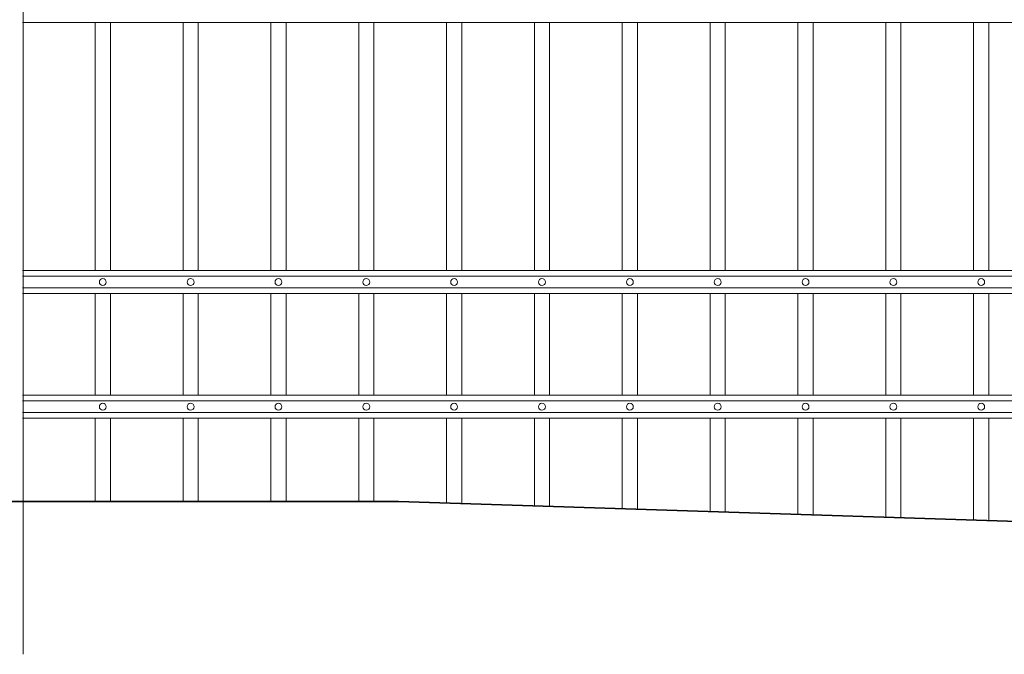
# Model space of a CAD drawing. Header units: millimetres. Extents: x 6567289036 to 6568990308, y 5976640423 to 5977332400.
# Tile 250 of 256: x 6568269338 to 6568270612, y 5976808083 to 5976808904. Entities that reach past the tile are written whole.
import ezdxf

# ---------------------------------------------------------------- set-up
doc = ezdxf.new("R2010")
doc.units = ezdxf.units.MM
doc.layers.add('01_widok', color=7, linetype='Continuous', lineweight=13)

# ---------------------------------------------------------------- blocks, each defined once
blk = doc.blocks.new('A$C6D0402AF')
at = {"layer": '01_widok'}
for p, q in [((2.57, 0.789), (0.06, 0.789)), ((0.155, 0.789), (0.155, 0.4642)), ((0.175, 0.789), (0.175, 0.4642)), ((0.27, 0.789), (0.27, 0.4642)), ((0.29, 0.789), (0.29, 0.4642)), ((0.385, 0.789), (0.385, 0.4642)), ((0.405, 0.789), (0.405, 0.4642)), ((0.5, 0.789), (0.5, 0.4642)), ((0.52, 0.789), (0.52, 0.4642)), ((0.615, 0.789), (0.615, 0.4642)), ((0.635, 0.789), (0.635, 0.4642)), ((0.73, 0.789), (0.73, 0.4642)), ((0.75, 0.789), (0.75, 0.4642)), ((0.845, 0.789), (0.845, 0.4642)), ((0.865, 0.789), (0.865, 0.4642)), ((0.96, 0.789), (0.96, 0.4642)), ((0.98, 0.789), (0.98, 0.4642)), ((1.075, 0.789), (1.075, 0.4642)), ((1.095, 0.789), (1.095, 0.4642)), ((1.19, 0.789), (1.19, 0.4642)), ((1.21, 0.789), (1.21, 0.4642)), ((1.305, 0.789), (1.305, 0.4642)), ((1.325, 0.789), (1.325, 0.4642)), ((2.57, 0.4642), (0.06, 0.4642)), ((2.57, 0.4567), (0.06, 0.4567)), ((2.57, 0.4417), (0.06, 0.4417)), ((2.57, 0.4342), (0.06, 0.4342)), ((0.155, 0.4342), (0.155, 0.301)), ((0.175, 0.4342), (0.175, 0.301)), ((0.27, 0.4342), (0.27, 0.301)), ((0.29, 0.4342), (0.29, 0.301)), ((0.385, 0.4342), (0.385, 0.301)), ((0.405, 0.4342), (0.405, 0.301)), ((0.5, 0.4342), (0.5, 0.301)), ((0.52, 0.4342), (0.52, 0.301)), ((0.615, 0.4342), (0.615, 0.301)), ((0.635, 0.4342), (0.635, 0.301)), ((0.73, 0.4342), (0.73, 0.301)), ((0.75, 0.4342), (0.75, 0.301)), ((0.845, 0.4342), (0.845, 0.301)), ((0.865, 0.4342), (0.865, 0.301)), ((0.96, 0.4342), (0.96, 0.301)), ((0.98, 0.4342), (0.98, 0.301)), ((1.075, 0.4342), (1.075, 0.301)), ((1.095, 0.4342), (1.095, 0.301)), ((1.19, 0.4342), (1.19, 0.301)), ((1.21, 0.4342), (1.21, 0.301)), ((1.305, 0.4342), (1.305, 0.301)), ((1.325, 0.4342), (1.325, 0.301)), ((0.06, 0.301), (2.57, 0.301)), ((2.57, 0.301), (0.06, 0.301)), ((2.57, 0.2935), (0.06, 0.2935)), ((2.57, 0.2785), (0.06, 0.2785)), ((2.57, 0.271), (0.06, 0.271)), ((0.06, 0.271), (2.57, 0.271))]:
    blk.add_line(p, q, dxfattribs=at)
for points in [[(0.175, 0.789), (0.175, 0.4642)], [(0.175, 0.789), (0.175, 0.4642)], [(0.175, 0.4342), (0.175, 0.301)], [(0.175, 0.4342), (0.175, 0.301)]]:
    blk.add_lwpolyline(points, dxfattribs=at)
for centre in [(0.165, 0.4492), (0.28, 0.4492), (0.395, 0.4492), (0.51, 0.4492), (0.625, 0.4492), (0.74, 0.4492), (0.855, 0.4492), (0.97, 0.4492), (1.085, 0.4492), (1.2, 0.4492), (1.315, 0.4492), (0.165, 0.286), (0.28, 0.286), (0.395, 0.286), (0.51, 0.286), (0.625, 0.286), (0.74, 0.286), (0.855, 0.286), (0.97, 0.286), (1.085, 0.286), (1.2, 0.286), (1.315, 0.286)]:
    blk.add_circle(centre, 0.0045, dxfattribs=at)
blk = doc.blocks.new('A$C6613173D')
at = {"layer": '01_widok'}
for p, q in [((0.3506, 0.2704), (0.3386, 0.2704)), ((0.3506, 0.2704), (0.3626, 0.2704)), ((0.3506, 0.2624), (0.3386, 0.2624)), ((0.3506, 0.2624), (0.3626, 0.2624)), ((0.3506, 0.2444), (0.3243, 0.2444)), ((0.3244, 0.2404), (0.3243, 0.2444)), ((0.3506, 0.2444), (0.3769, 0.2444)), ((0.3769, 0.2404), (0.3769, 0.2444)), ((0.3206, 0.2384), (0.3206, 0.2334)), ((0.3506, 0.2404), (0.3226, 0.2404)), ((0.3506, 0.2314), (0.3226, 0.2314)), ((0.3506, 0.2404), (0.3786, 0.2404)), ((0.3506, 0.2314), (0.3786, 0.2314)), ((0.3806, 0.2384), (0.3806, 0.2334)), ((0.3506, 0.2164), (0.3356, 0.2164)), ((0.3356, 0.2164), (0.3386, 0.2134)), ((0.3506, 0.2134), (0.3386, 0.2134)), ((0.3386, 0.1684), (0.3386, 0.2134)), ((0.3506, 0.2164), (0.3656, 0.2164)), ((0.3506, 0.2134), (0.3626, 0.2134)), ((0.3656, 0.2164), (0.3626, 0.2134)), ((0.3626, 0.1684), (0.3626, 0.2134)), ((0.3506, 0.1684), (0.3386, 0.1684)), ((0.3506, 0.1684), (0.3626, 0.1684)), ((0.3506, 0.1434), (0.3386, 0.1434)), ((0.3386, 0.1434), (0.3386, 0.0994)), ((0.3506, 0.1434), (0.3626, 0.1434)), ((0.3626, 0.1434), (0.3626, 0.0994)), ((0.3206, 0.0994), (0.3806, 0.0994)), ((0.3206, 0.0994), (0.3206, -1.2522)), ((0.3806, 0.0994), (0.3806, -1.2522))]:
    blk.add_line(p, q, dxfattribs=at)
blk.add_lwpolyline([(0.3386, 0.0994), (0.3626, 0.0994)], dxfattribs=at)
for centre, radius, start, end in [((0.3511, 0.2938), 0.0266, 90.9691, 242.0394), ((0.3502, 0.2938), 0.0266, 297.9606, 89.0309), ((0.3398, 0.2664), 0.00417, 106.2602, 253.7398), ((0.3614, 0.2664), 0.00417, 286.2602, 73.7398), ((0.3226, 0.2384), 0.002, 90, 180), ((0.3226, 0.2334), 0.002, 180, 270), ((0.3786, 0.2384), 0.002, 0, 90), ((0.3786, 0.2334), 0.002, 270, 0), ((0.3391, 0.1559), 0.0125, 92.3383, 267.6617), ((0.3621, 0.1559), 0.0125, 272.3383, 87.6617)]:
    blk.add_arc(centre, radius, start, end, dxfattribs=at)
for points, knots in [([(0.3243, 0.2444), (0.3243, 0.2446), (0.3248, 0.2461), (0.3275, 0.2488), (0.3321, 0.2502), (0.3367, 0.2555), (0.3386, 0.2596), (0.3386, 0.2624)], [2.774362, 2.774362, 2.774362, 2.774362, 3.490427, 7.508595, 13.38101, 17.769363, 27.74801, 27.74801, 27.74801, 27.74801]), ([(0.3769, 0.2444), (0.3769, 0.2446), (0.3765, 0.2461), (0.3737, 0.2488), (0.3691, 0.2502), (0.3646, 0.2555), (0.3626, 0.2596), (0.3626, 0.2624)], [2.774362, 2.774362, 2.774362, 2.774362, 3.490427, 7.508595, 13.38101, 17.769363, 27.74801, 27.74801, 27.74801, 27.74801]), ([(0.3357, 0.2164), (0.3352, 0.2166), (0.3341, 0.2169), (0.3328, 0.2189), (0.3332, 0.223), (0.3287, 0.227), (0.3257, 0.2299), (0.3242, 0.2314)], [0, 0, 0, 0, 1.627023, 3.22043, 6.907446, 13.144432, 19.532717, 19.532717, 19.532717, 19.532717]), ([(0.3655, 0.2164), (0.366, 0.2166), (0.3671, 0.2169), (0.3684, 0.2189), (0.3681, 0.223), (0.3725, 0.227), (0.3755, 0.2299), (0.377, 0.2314)], [0, 0, 0, 0, 1.627023, 3.22043, 6.907446, 13.144432, 19.532717, 19.532717, 19.532717, 19.532717])]:
    blk.add_open_spline(points, degree=3, knots=knots, dxfattribs=at)

msp = doc.modelspace()

# ---------------------------------------------------------------- linework, layer by layer
at = {"lineweight": 35}
for points in [[(6568266628.25329, 5976808280.674253), (6568269828.25329, 5976808280.674253)], [(6568269828.25329, 5976808280.674253), (6568272928.25329, 5976808180.674253)]]:
    msp.add_lwpolyline(points, dxfattribs=at)
at = {"layer": '01_widok'}
for p, q in [((6568269435.635864, 5976808388.629233), (6568269435.635864, 5976808280.674253)), ((6568269455.407728, 5976808388.629233), (6568269455.407728, 5976808280.674253)), ((6568269549.324078, 5976808388.629233), (6568269549.324078, 5976808280.674253)), ((6568269569.095942, 5976808388.629233), (6568269569.095942, 5976808280.674253)), ((6568269663.012291, 5976808388.629233), (6568269663.012291, 5976808280.674253)), ((6568269682.784155, 5976808388.629233), (6568269682.784155, 5976808280.674253)), ((6568269776.700504, 5976808388.629233), (6568269776.700504, 5976808280.674253)), ((6568269796.472368, 5976808388.629233), (6568269796.472368, 5976808280.674253)), ((6568269890.388718, 5976808388.629233), (6568269890.388718, 5976808278.669884)), ((6568269910.160582, 5976808388.629233), (6568269910.160582, 5976808278.032082)), ((6568270004.076931, 5976808388.629233), (6568270004.076931, 5976808275.002522)), ((6568270023.848795, 5976808388.629233), (6568270023.848795, 5976808274.36472)), ((6568270117.765144, 5976808388.629233), (6568270117.765144, 5976808271.33516)), ((6568270137.537008, 5976808388.629233), (6568270137.537008, 5976808270.697358)), ((6568270231.453358, 5976808388.629233), (6568270231.453358, 5976808267.667799)), ((6568270251.225222, 5976808388.629233), (6568270251.225222, 5976808267.029997)), ((6568270345.141571, 5976808388.629233), (6568270345.141571, 5976808264.000437)), ((6568270364.913435, 5976808388.629233), (6568270364.913435, 5976808263.362635)), ((6568270458.829783, 5976808388.629233), (6568270458.829783, 5976808260.333076)), ((6568270478.601647, 5976808388.629233), (6568270478.601647, 5976808259.695273)), ((6568270572.517997, 5976808388.629233), (6568270572.517997, 5976808256.665713)), ((6568270592.289861, 5976808388.629233), (6568270592.289861, 5976808256.027911))]:
    msp.add_line(p, q, dxfattribs=at)

# ---------------------------------------------------------------- block references
at = {"xscale": 1000, "yscale": 1000, "zscale": 1000}
msp.add_blockref('A$C6613173D', (6568268961.798343, 5976809335.207186), dxfattribs=at)
at = {"xscale": 988.5931585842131, "yscale": 988.5931585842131, "zscale": 988.5931585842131, "rotation": 3.128671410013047e-08}
msp.add_blockref('A$C6D0402AF', (6568269282.403926, 5976808120.761431), dxfattribs=at)

doc.saveas('drawing.dxf')
